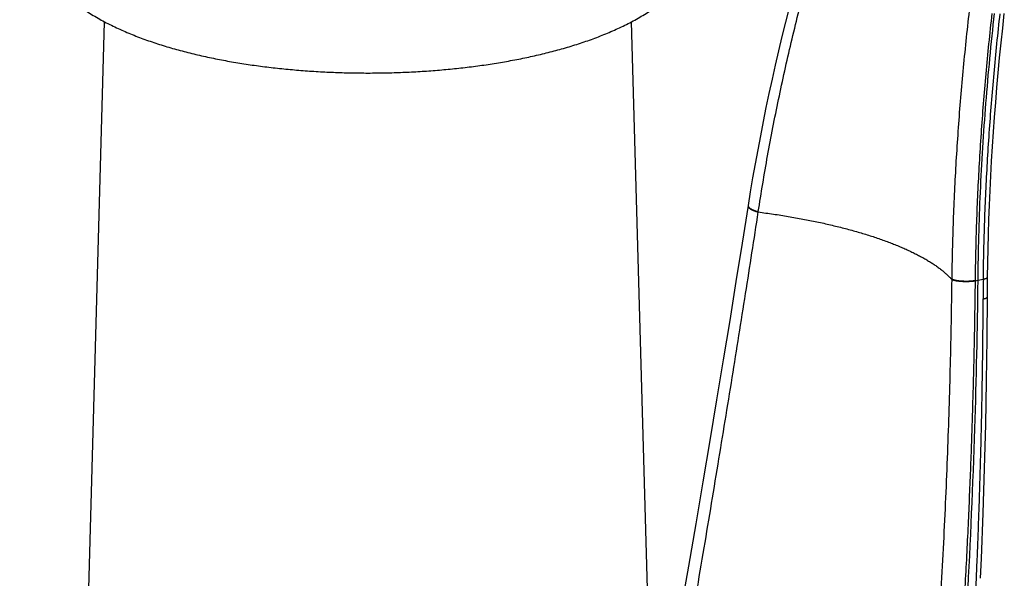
# Model space of a CAD drawing. Header units: millimetres. Extents: x 160 to 318, y 73 to 291.
# Tile 14 of 129: x 161.16 to 167.38, y 105.98 to 109.51. Entities that reach past the tile are written whole.
import ezdxf

# ---------------------------------------------------------------- set-up
doc = ezdxf.new("R2010")
doc.units = ezdxf.units.MM
doc.header["$LTSCALE"] = 30.734
doc.layers.get('0').update_dxf_attribs({"linetype": 'CONTINUOUS'})

msp = doc.modelspace()

# ---------------------------------------------------------------- linework, layer by layer
at = {"color": 7, "linetype": 'Continuous'}
for p, q in [((161.569, 105.0467), (161.6933, 109.4941)), ((165.1463, 105.0467), (165.022, 109.4941)), ((167.2693, 107.8408), (167.2698, 107.8819)), ((167.269, 107.7982), (167.2693, 107.8408)), ((167.2687, 107.7573), (167.269, 107.7982))]:
    msp.add_line(p, q, dxfattribs=at)
at = {"color": 9, "linetype": 'Continuous'}
for p, q in [((165.7576, 108.3348), (165.7575, 108.3321)), ((165.8217, 108.2928), (165.8221, 108.2949)), ((167.0434, 107.8692), (167.0433, 107.867)), ((167.1909, 107.859), (167.2073, 107.862)), ((167.1909, 107.859), (167.1909, 107.8568)), ((167.2073, 107.862), (167.2431, 107.8691))]:
    msp.add_line(p, q, dxfattribs=at)
at = {"color": 7, "linetype": 'Continuous'}
for points in [[(166.1141, 109.9417), (166.089, 109.8524), (166.0641, 109.7619), (166.04, 109.6714), (166.0164, 109.581), (165.9936, 109.4908), (165.9714, 109.4007), (165.9499, 109.3107), (165.929, 109.2209), (165.9088, 109.1312), (165.8893, 109.0417), (165.8705, 108.9524), (165.8523, 108.8633), (165.8348, 108.7744), (165.8179, 108.6857), (165.8018, 108.5972), (165.7863, 108.509), (165.7715, 108.421), (165.7576, 108.3348)], [(167.2698, 107.8819), (167.2711, 107.9709), (167.273, 108.0618), (167.2754, 108.153), (167.2783, 108.2445), (167.2818, 108.3362), (167.2858, 108.4282), (167.2903, 108.5205), (167.2954, 108.613), (167.301, 108.7057), (167.3071, 108.7986), (167.3138, 108.8917), (167.321, 108.985), (167.3287, 109.0786), (167.337, 109.1722), (167.3459, 109.2661), (167.3552, 109.3601), (167.3651, 109.4542), (167.3754, 109.547)], [(165.7576, 108.3348), (165.7197, 108.0957), (165.6809, 107.8537), (165.6411, 107.6081), (165.6002, 107.3588), (165.5583, 107.1058), (165.5154, 106.849), (165.4715, 106.5885), (165.4265, 106.3242), (165.3805, 106.0561), (165.3334, 105.7841), (165.2853, 105.5082), (165.2362, 105.2285), (165.1861, 104.9449), (165.1545, 104.7676)], [(167.2252, 105.9799), (167.2306, 106.1048), (167.2415, 106.391), (167.2506, 106.673), (167.2578, 106.9508), (167.2632, 107.2244), (167.2668, 107.4937), (167.2687, 107.7573)]]:
    msp.add_lwpolyline(points, dxfattribs=at)
at = {"color": 9, "linetype": 'Continuous'}
for centre, radius, start, end in [((165.7688, 108.3333), 0.0113, 185.76166, 190.50915), ((183.0206, 107.6781), 15.7786, 179.30648, 179.76189)]:
    msp.add_arc(centre, radius, start, end, dxfattribs=at)
at = {"color": 7, "linetype": 'Continuous'}
for points, knots in [([(161.1576, 110.2867), (161.1576, 110.2775), (161.158, 110.2581), (161.1595, 110.2287), (161.1622, 110.1986), (161.166, 110.1688), (161.1709, 110.1393), (161.1768, 110.1102), (161.1837, 110.0816), (161.1916, 110.0534), (161.2004, 110.0256), (161.2102, 109.9984), (161.221, 109.9716), (161.2326, 109.9452), (161.2452, 109.9193), (161.2588, 109.8937), (161.2735, 109.8684), (161.2892, 109.8433), (161.3061, 109.8183), (161.3242, 109.7934), (161.3439, 109.7686), (161.3651, 109.7436), (161.3881, 109.7184), (161.4132, 109.693), (161.4405, 109.6674), (161.4702, 109.6416), (161.5023, 109.6157), (161.5368, 109.59), (161.5735, 109.5647), (161.6122, 109.5401), (161.6525, 109.5162), (161.694, 109.4934), (161.7365, 109.4717), (161.7798, 109.451), (161.8237, 109.4314), (161.8683, 109.4128), (161.9134, 109.3951), (161.9591, 109.3784), (162.0053, 109.3624), (162.0521, 109.3472), (162.0994, 109.3328), (162.1472, 109.3191), (162.1955, 109.3061), (162.2444, 109.2938), (162.2937, 109.2821), (162.3436, 109.271), (162.3939, 109.2605), (162.4448, 109.2507), (162.496, 109.2414), (162.5477, 109.2327), (162.5999, 109.2246), (162.6524, 109.2171), (162.7053, 109.2101), (162.7585, 109.2037), (162.8121, 109.1979), (162.8659, 109.1926), (162.92, 109.1879), (162.9744, 109.1838), (163.029, 109.1802), (163.0837, 109.1771), (163.1386, 109.1747), (163.1937, 109.1727), (163.2488, 109.1714), (163.3034, 109.1705), (163.3397, 109.1704), (163.3576, 109.1704)], [0, 0, 0, 0, 0.02779, 0.058101, 0.088312, 0.118376, 0.148254, 0.177933, 0.207409, 0.236685, 0.265769, 0.2947, 0.323535, 0.35233, 0.381151, 0.410101, 0.439297, 0.468856, 0.498908, 0.529639, 0.561254, 0.593963, 0.627985, 0.66357, 0.700978, 0.740319, 0.781589, 0.824657, 0.869314, 0.915315, 0.962267, 1.009723, 1.057447, 1.105402, 1.153538, 1.201815, 1.250266, 1.298922, 1.347811, 1.396956, 1.446381, 1.496109, 1.546158, 1.596539, 1.647261, 1.698331, 1.749751, 1.801514, 1.853616, 1.906049, 1.958802, 2.01186, 2.065208, 2.118832, 2.172712, 2.226828, 2.28116, 2.335687, 2.390386, 2.445232, 2.500202, 2.555272, 2.610416, 2.665611, 2.719291, 2.719291, 2.719291, 2.719291]), ([(163.3576, 109.1704), (163.3756, 109.1704), (163.4119, 109.1705), (163.4666, 109.1714), (163.5217, 109.1727), (163.5767, 109.1747), (163.6317, 109.1771), (163.6864, 109.1802), (163.741, 109.1838), (163.7953, 109.1879), (163.8495, 109.1926), (163.9033, 109.1979), (163.9569, 109.2038), (164.0101, 109.2101), (164.063, 109.2171), (164.1155, 109.2246), (164.1676, 109.2327), (164.2193, 109.2414), (164.2706, 109.2507), (164.3214, 109.2606), (164.3717, 109.271), (164.4216, 109.2821), (164.4709, 109.2938), (164.5198, 109.3061), (164.5681, 109.3191), (164.6159, 109.3328), (164.6632, 109.3473), (164.71, 109.3624), (164.7562, 109.3784), (164.8019, 109.3952), (164.847, 109.4128), (164.8916, 109.4314), (164.9355, 109.4511), (164.9788, 109.4717), (165.0213, 109.4934), (165.0628, 109.5163), (165.1031, 109.5401), (165.1417, 109.5648), (165.1785, 109.5901), (165.213, 109.6157), (165.2451, 109.6416), (165.2748, 109.6674), (165.3021, 109.693), (165.3271, 109.7184), (165.3502, 109.7436), (165.3714, 109.7686), (165.391, 109.7935), (165.4092, 109.8183), (165.4261, 109.8433), (165.4418, 109.8684), (165.4564, 109.8937), (165.47, 109.9193), (165.4826, 109.9453), (165.4943, 109.9716), (165.505, 109.9984), (165.5148, 110.0257), (165.5237, 110.0534), (165.5316, 110.0816), (165.5385, 110.1102), (165.5444, 110.1393), (165.5492, 110.1688), (165.553, 110.1986), (165.5557, 110.2287), (165.5573, 110.2581), (165.5576, 110.2775), (165.5576, 110.2867)], [0, 0, 0, 0, 0.053806, 0.108998, 0.16414, 0.219208, 0.274175, 0.32902, 0.383716, 0.43824, 0.49257, 0.546684, 0.600562, 0.654182, 0.707528, 0.760584, 0.813335, 0.865765, 0.917864, 0.969625, 1.021042, 1.07211, 1.12283, 1.173208, 1.223255, 1.27298, 1.322403, 1.371546, 1.420433, 1.469087, 1.517536, 1.565811, 1.613945, 1.661898, 1.70962, 1.757074, 1.804024, 1.850022, 1.894676, 1.937741, 1.979008, 2.018346, 2.055751, 2.091334, 2.125353, 2.15806, 2.189673, 2.220402, 2.250453, 2.280011, 2.309205, 2.338154, 2.366974, 2.395768, 2.424601, 2.453532, 2.482615, 2.511889, 2.541365, 2.571042, 2.600919, 2.630983, 2.661192, 2.691502, 2.719291, 2.719291, 2.719291, 2.719291]), ([(167.3115, 109.5456), (167.2904, 109.3571), (167.2545, 108.9814), (167.2197, 108.4199), (167.2093, 108.0472), (167.2073, 107.862)], [0, 0, 0, 0, 0.568982, 1.131899, 1.687414, 1.687414, 1.687414, 1.687414]), ([(167.2073, 107.862), (167.204, 107.5502), (167.1896, 106.8805), (167.1427, 105.811), (167.0618, 104.6142), (166.9393, 103.2899), (166.7987, 102.1031), (166.6563, 101.0759), (166.4788, 99.9193), (166.3208, 99.0286), (166.2022, 98.4185)], [0, 0, 0, 0, 0.935457, 2.009438, 3.211286, 4.533739, 5.998853, 6.79621, 7.644596, 9.509325, 9.509325, 9.509325, 9.509325])]:
    msp.add_open_spline(points, degree=3, knots=knots, dxfattribs=at)
at = {"color": 9, "linetype": 'Continuous'}
for points, knots in [([(165.8221, 108.2949), (165.831, 108.3536), (165.8498, 108.4713), (165.8804, 108.6482), (165.9138, 108.8259), (165.9498, 109.0044), (165.9884, 109.1836), (166.0297, 109.3634), (166.0736, 109.5438), (166.1202, 109.7246), (166.1529, 109.8451), (166.1696, 109.9054)], [0, 0, 0, 0, 0.178105, 0.357579, 0.538377, 0.720467, 0.903807, 1.088324, 1.273971, 1.460718, 1.648532, 1.648532, 1.648532, 1.648532]), ([(167.1534, 109.5625), (167.1461, 109.4988), (167.1321, 109.3717), (167.1133, 109.1812), (167.0966, 108.9913), (167.0822, 108.8021), (167.07, 108.6137), (167.06, 108.4262), (167.0522, 108.2396), (167.0465, 108.0541), (167.0442, 107.9307), (167.0434, 107.8692)], [0, 0, 0, 0, 0.192227, 0.383674, 0.574295, 0.764052, 0.952882, 1.140699, 1.327449, 1.513088, 1.697555, 1.697555, 1.697555, 1.697555]), ([(167.2972, 109.5461), (167.29, 109.4826), (167.2763, 109.3559), (167.258, 109.1659), (167.2419, 108.9766), (167.228, 108.7881), (167.2162, 108.6004), (167.2066, 108.4135), (167.1991, 108.2277), (167.1938, 108.043), (167.1916, 107.9202), (167.1909, 107.859)], [0, 0, 0, 0, 0.191628, 0.382463, 0.572444, 0.761526, 0.949641, 1.136722, 1.322702, 1.507512, 1.691102, 1.691102, 1.691102, 1.691102]), ([(167.2431, 107.8691), (167.2439, 107.9299), (167.246, 108.0519), (167.2514, 108.2354), (167.2589, 108.42), (167.2685, 108.6055), (167.2803, 108.7919), (167.2942, 108.9792), (167.3103, 109.1671), (167.3285, 109.3557), (167.3421, 109.4816), (167.3492, 109.5446)], [0, 0, 0, 0, 0.182455, 0.36608, 0.550824, 0.736629, 0.923437, 1.111196, 1.299848, 1.489342, 1.67963, 1.67963, 1.67963, 1.67963]), ([(165.7572, 108.3326), (165.7572, 108.3323), (165.7571, 108.3315), (165.7571, 108.3299), (165.7575, 108.328), (165.7582, 108.3261), (165.7592, 108.3242), (165.7605, 108.3222), (165.7621, 108.3203), (165.764, 108.3183), (165.7662, 108.3164), (165.7687, 108.3144), (165.7714, 108.3125), (165.7745, 108.3105), (165.7778, 108.3087), (165.7813, 108.3068), (165.7851, 108.305), (165.789, 108.3032), (165.7932, 108.3015), (165.7976, 108.2999), (165.8022, 108.2983), (165.8069, 108.2968), (165.8117, 108.2953), (165.8167, 108.294), (165.82, 108.2932), (165.8217, 108.2928)], [0, 0, 0, 0, 0.00082729, 0.00265305, 0.00455108, 0.00656398, 0.00872612, 0.01106336, 0.013594, 0.01632998, 0.01927812, 0.02244114, 0.02581845, 0.02940676, 0.03320055, 0.03719245, 0.04137347, 0.04573324, 0.05026021, 0.05494181, 0.05976452, 0.06471407, 0.06977549, 0.07493322, 0.08017122, 0.08017122, 0.08017122, 0.08017122]), ([(165.7576, 108.3312), (165.7577, 108.3309), (165.7579, 108.3299), (165.7585, 108.3283), (165.7595, 108.3264), (165.7608, 108.3244), (165.7624, 108.3225), (165.7643, 108.3205), (165.7665, 108.3185), (165.769, 108.3166), (165.7718, 108.3146), (165.7748, 108.3127), (165.7781, 108.3108), (165.7816, 108.309), (165.7854, 108.3072), (165.7894, 108.3054), (165.7936, 108.3037), (165.7979, 108.302), (165.8025, 108.3005), (165.8072, 108.299), (165.812, 108.2975), (165.817, 108.2962), (165.8204, 108.2953), (165.8221, 108.2949)], [0, 0, 0, 0, 0.00096121, 0.0029733, 0.00513467, 0.00747118, 0.01000111, 0.01273642, 0.0156839, 0.01884628, 0.02222297, 0.02581067, 0.02960387, 0.03359518, 0.03777561, 0.04213481, 0.04666123, 0.05134227, 0.05616445, 0.06111348, 0.06617439, 0.07133163, 0.07656916, 0.07656916, 0.07656916, 0.07656916]), ([(165.1673, 104.3649), (165.2023, 104.5626), (165.2722, 104.9594), (165.3745, 105.5499), (165.4734, 106.1306), (165.5674, 106.6945), (165.6568, 107.2417), (165.7414, 107.7725), (165.7955, 108.1211), (165.8217, 108.2928)], [0, 0, 0, 0, 0.602184, 1.208785, 1.797883, 2.369487, 2.923758, 3.461109, 3.982087, 3.982087, 3.982087, 3.982087]), ([(165.8217, 108.2928), (165.8378, 108.2907), (165.8697, 108.2864), (165.9173, 108.2796), (165.9645, 108.2724), (166.0112, 108.2648), (166.0573, 108.2568), (166.1028, 108.2485), (166.1476, 108.2398), (166.1918, 108.2308), (166.2353, 108.2214), (166.2781, 108.2116), (166.3202, 108.2015), (166.3615, 108.1911), (166.402, 108.1803), (166.4417, 108.1693), (166.4804, 108.1579), (166.5183, 108.1463), (166.5552, 108.1343), (166.5912, 108.1221), (166.6261, 108.1096), (166.66, 108.0969), (166.6929, 108.0839), (166.7247, 108.0707), (166.7553, 108.0573), (166.7849, 108.0436), (166.8132, 108.0298), (166.8404, 108.0157), (166.8664, 108.0015), (166.8911, 107.9871), (166.9146, 107.9726), (166.9369, 107.9579), (166.9579, 107.9431), (166.9776, 107.9281), (166.996, 107.9131), (167.0131, 107.8979), (167.0289, 107.8826), (167.0387, 107.8722), (167.0433, 107.867)], [0, 0, 0, 0, 0.048496, 0.096631, 0.144363, 0.191647, 0.238441, 0.284702, 0.330396, 0.375509, 0.420032, 0.463953, 0.507238, 0.549849, 0.59175, 0.632914, 0.673316, 0.712935, 0.751745, 0.789722, 0.826842, 0.863081, 0.898417, 0.93283, 0.966308, 0.998839, 1.030414, 1.061016, 1.09063, 1.119246, 1.146872, 1.173522, 1.199211, 1.223945, 1.247731, 1.270577, 1.292502, 1.313527, 1.313527, 1.313527, 1.313527]), ([(167.2431, 107.8691), (167.2443, 107.8693), (167.2467, 107.8698), (167.2502, 107.8706), (167.2534, 107.8714), (167.2563, 107.8723), (167.259, 107.8732), (167.2614, 107.8742), (167.2635, 107.8752), (167.2653, 107.8762), (167.2668, 107.8772), (167.268, 107.8783), (167.2689, 107.8794), (167.2695, 107.8805), (167.2697, 107.8813), (167.2698, 107.8818), (167.2698, 107.8819)], [0, 0, 0, 0, 0.00375996, 0.00729899, 0.01060741, 0.01367697, 0.01650111, 0.01907537, 0.02139796, 0.02347061, 0.0253, 0.02690005, 0.02829558, 0.02952736, 0.03065676, 0.03094237, 0.03094237, 0.03094237, 0.03094237]), ([(167.0433, 107.867), (167.041, 107.6872), (167.0341, 107.3228), (167.0168, 106.7685), (166.992, 106.1988), (166.9593, 105.6135), (166.9186, 105.0125), (166.8693, 104.396), (166.8112, 103.7649), (166.7441, 103.1203), (166.668, 102.4645), (166.5829, 101.7999), (166.4891, 101.1296), (166.3869, 100.4571), (166.2768, 99.7858), (166.1594, 99.1187), (166.0762, 98.6762), (166.0334, 98.4561)], [0, 0, 0, 0, 0.539202, 1.09357, 1.663634, 2.24979, 2.852157, 3.470744, 4.10505, 4.753644, 5.414713, 6.085751, 6.76373, 7.445179, 8.126359, 8.804412, 9.477132, 9.477132, 9.477132, 9.477132]), ([(167.1909, 107.8568), (167.1903, 107.8051), (167.1889, 107.7011), (167.1863, 107.5439), (167.183, 107.384), (167.1791, 107.221), (167.1744, 107.0542), (167.169, 106.883), (167.1627, 106.707), (167.1556, 106.5257), (167.1474, 106.3387), (167.1383, 106.1459), (167.128, 105.9471), (167.1165, 105.7421), (167.1038, 105.5307), (167.0897, 105.3125), (167.0742, 105.0878), (167.0572, 104.8575), (167.0388, 104.623), (167.0192, 104.3858), (166.9983, 104.1476), (166.9764, 103.9097), (166.9535, 103.6728), (166.9296, 103.437), (166.9048, 103.202), (166.879, 102.9673), (166.8522, 102.7328), (166.8245, 102.4988), (166.7958, 102.2652), (166.7662, 102.032), (166.7357, 101.7993), (166.7042, 101.5669), (166.6719, 101.335), (166.6386, 101.1035), (166.6045, 100.8725), (166.5694, 100.6417), (166.5333, 100.4101), (166.4959, 100.1766), (166.457, 99.94), (166.4164, 99.6993), (166.374, 99.4538), (166.3294, 99.2028), (166.2827, 98.9463), (166.2338, 98.6844), (166.2, 98.5081), (166.1827, 98.419)], [0, 0, 0, 0, 0.154934, 0.311998, 0.471722, 0.634651, 0.801344, 0.972377, 1.148328, 1.32973, 1.516838, 1.709795, 1.908767, 2.11397, 2.325695, 2.544254, 2.769825, 3.00134, 3.237129, 3.475572, 3.715172, 3.954455, 4.192356, 4.429156, 4.665406, 4.901527, 5.1375, 5.373218, 5.608587, 5.84361, 6.078334, 6.312806, 6.547019, 6.780881, 7.014297, 7.247448, 7.481429, 7.717519, 7.956931, 8.200665, 8.449677, 8.704585, 8.965336, 9.231808, 9.503884, 9.503884, 9.503884, 9.503884]), ([(167.1909, 107.8568), (167.1896, 107.8565), (167.1868, 107.8561), (167.1825, 107.8554), (167.178, 107.8548), (167.1734, 107.8543), (167.1686, 107.8539), (167.1637, 107.8535), (167.1587, 107.8531), (167.1535, 107.8529), (167.1483, 107.8527), (167.143, 107.8525), (167.1376, 107.8525), (167.1322, 107.8525), (167.1269, 107.8525), (167.1215, 107.8526), (167.1161, 107.8528), (167.1108, 107.8531), (167.1056, 107.8534), (167.1005, 107.8538), (167.0954, 107.8543), (167.0905, 107.8548), (167.0857, 107.8554), (167.0811, 107.856), (167.0767, 107.8567), (167.0724, 107.8574), (167.0684, 107.8582), (167.0646, 107.859), (167.061, 107.8599), (167.0577, 107.8608), (167.0546, 107.8617), (167.0518, 107.8627), (167.0492, 107.8637), (167.047, 107.8647), (167.045, 107.8658), (167.0439, 107.8666), (167.0433, 107.867)], [0, 0, 0, 0, 0.0041261, 0.0084459, 0.0129455, 0.01761, 0.0224242, 0.0273718, 0.0324361, 0.0376001, 0.0428461, 0.0481562, 0.0535121, 0.0588956, 0.0642881, 0.0696711, 0.0750261, 0.0803348, 0.0855789, 0.0907405, 0.0958021, 0.1007464, 0.1055569, 0.1102174, 0.1147124, 0.1190274, 0.1231483, 0.1270624, 0.1307576, 0.1342235, 0.1374506, 0.1404312, 0.1431598, 0.1456328, 0.1478502, 0.1498161, 0.1498161, 0.1498161, 0.1498161]), ([(167.1909, 107.859), (167.1896, 107.8588), (167.1868, 107.8583), (167.1825, 107.8577), (167.1781, 107.8571), (167.1734, 107.8566), (167.1687, 107.8561), (167.1637, 107.8558), (167.1587, 107.8554), (167.1535, 107.8552), (167.1483, 107.8549), (167.143, 107.8548), (167.1376, 107.8547), (167.1323, 107.8547), (167.1269, 107.8548), (167.1215, 107.8549), (167.1162, 107.8551), (167.1109, 107.8554), (167.1056, 107.8557), (167.1005, 107.8561), (167.0955, 107.8566), (167.0906, 107.8571), (167.0858, 107.8576), (167.0812, 107.8583), (167.0767, 107.8589), (167.0725, 107.8597), (167.0684, 107.8605), (167.0646, 107.8613), (167.061, 107.8622), (167.0577, 107.8631), (167.0546, 107.864), (167.0518, 107.865), (167.0493, 107.866), (167.047, 107.867), (167.0451, 107.8681), (167.0439, 107.8688), (167.0434, 107.8692)], [0, 0, 0, 0, 0.0041257, 0.008445, 0.012944, 0.0176081, 0.0224218, 0.0273689, 0.0324328, 0.0375963, 0.0428419, 0.0481515, 0.0535071, 0.0588901, 0.0642823, 0.0696649, 0.0750196, 0.080328, 0.0855718, 0.0907332, 0.0957946, 0.1007388, 0.1055492, 0.1102096, 0.1147046, 0.1190196, 0.1231406, 0.1270547, 0.1307501, 0.1342161, 0.1374433, 0.1404242, 0.1431529, 0.1456261, 0.1478437, 0.1498097, 0.1498097, 0.1498097, 0.1498097]), ([(167.2421, 107.7436), (167.2433, 107.7439), (167.2457, 107.7444), (167.2491, 107.7453), (167.2523, 107.7462), (167.2552, 107.7471), (167.2579, 107.7481), (167.2603, 107.7491), (167.2624, 107.7501), (167.2642, 107.7512), (167.2657, 107.7523), (167.2669, 107.7534), (167.2679, 107.7545), (167.2685, 107.7557), (167.2687, 107.7566), (167.2687, 107.7572), (167.2687, 107.7573)], [0, 0, 0, 0, 0.00374642, 0.0072769, 0.0105821, 0.01365413, 0.01648676, 0.01907585, 0.02141986, 0.02352074, 0.0253852, 0.02702685, 0.0284694, 0.02975102, 0.03092826, 0.03136772, 0.03136772, 0.03136772, 0.03136772]), ([(167.1765, 105.5103), (167.1793, 105.5634), (167.1847, 105.6679), (167.1922, 105.8219), (167.199, 105.9713), (167.2052, 106.1174), (167.2108, 106.2621), (167.216, 106.4063), (167.2208, 106.5502), (167.225, 106.6934), (167.2288, 106.8362), (167.2322, 106.9795), (167.2351, 107.1245), (167.2376, 107.2724), (167.2397, 107.4246), (167.2412, 107.5821), (167.2419, 107.6891), (167.2421, 107.7436)], [0, 0, 0, 0, 0.159531, 0.313718, 0.462661, 0.608272, 0.752432, 0.896825, 1.041197, 1.184339, 1.326754, 1.469666, 1.614298, 1.761881, 1.913638, 2.070778, 2.234494, 2.234494, 2.234494, 2.234494])]:
    msp.add_open_spline(points, degree=3, knots=knots, dxfattribs=at)

doc.saveas('drawing.dxf')
